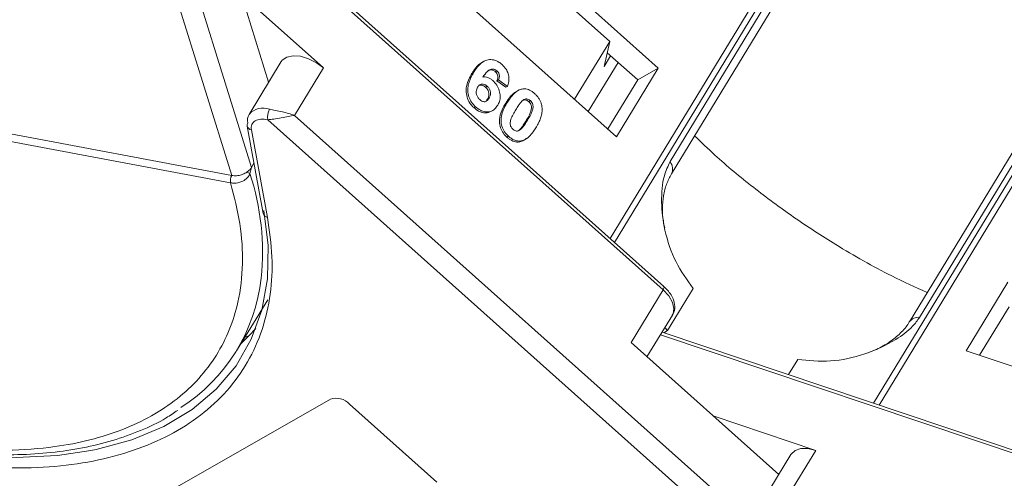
# Model space of a CAD drawing. Header units: millimetres. Extents: x 1678 to 3141, y 466 to 1499.
# Tile 37 of 81: x 2509 to 2566, y 1279 to 1306. Entities that reach past the tile are written whole.
import ezdxf

# ---------------------------------------------------------------- set-up
doc = ezdxf.new("R2010")
doc.units = ezdxf.units.MM

msp = doc.modelspace()

# ---------------------------------------------------------------- linework, layer by layer
at = {"color": 7, "linetype": 'Continuous', "lineweight": 15}
for p, q in [((2565.409, 1329.415), (2543.517, 1293.437)), ((2543.775, 1293.207), (2565.655, 1329.165)), ((2512.192, 1326.997), (2521.48, 1297.106)), ((2522.627, 1297.575), (2513.552, 1326.78)), ((2562.324, 1323.079), (2547.011, 1297.913)), ((2547.091, 1297.2), (2562.403, 1322.366)), ((2580.73, 1319.783), (2558.863, 1283.847)), ((2559.183, 1283.74), (2581.062, 1319.696)), ((2561.547, 1288.845), (2576.86, 1314.011)), ((2576.261, 1313.752), (2560.948, 1288.586)), ((2521.377, 1312.965), (2546.604, 1290.443)), ((2546.657, 1290.634), (2521.471, 1313.119)), ((2520.606, 1312.25), (2523.625, 1302.536)), ((2546.325, 1303.354), (2536.15, 1312.438)), ((2538.092, 1309.735), (2543.497, 1304.91)), ((2533.722, 1308.448), (2543.897, 1299.364)), ((2526.819, 1303.371), (2522.039, 1307.638)), ((2471.194, 1306.534), (2521.479, 1297.107)), ((2521.415, 1296.677), (2471.13, 1306.104)), ((2541.452, 1301.548), (2543.497, 1304.91)), ((2543.497, 1304.91), (2543.164, 1303.449)), ((2545.124, 1302.668), (2543.348, 1304.254)), ((2524.355, 1303.737), (2522.488, 1300.668)), ((2536.145, 1303.747), (2536.049, 1303.692)), ((2543.978, 1303.691), (2542.243, 1300.841)), ((2543.164, 1303.449), (2543.546, 1304.077)), ((2525.138, 1300.609), (2526.819, 1303.371)), ((2535.47, 1303.049), (2535.566, 1303.103)), ((2536.921, 1303.207), (2536.825, 1303.152)), ((2543.897, 1299.364), (2546.325, 1303.354)), ((2546.325, 1303.354), (2545.124, 1302.668)), ((2537.02, 1302.682), (2536.924, 1302.627)), ((2536.924, 1302.627), (2537.445, 1302.242)), ((2537.541, 1302.297), (2537.02, 1302.682)), ((2543.39, 1299.817), (2545.124, 1302.668)), ((2536.357, 1302.302), (2536.261, 1302.247)), ((2537.541, 1302.297), (2537.445, 1302.242)), ((2538.008, 1301.956), (2537.912, 1301.901)), ((2536.466, 1301.606), (2536.37, 1301.551)), ((2537.439, 1301.323), (2537.535, 1301.378)), ((2538.872, 1301.466), (2538.776, 1301.411)), ((2535.683, 1301.107), (2535.587, 1301.052)), ((2536.591, 1300.844), (2536.687, 1300.899)), ((2523.574, 1300.355), (2554.547, 1272.703)), ((2553.613, 1275.187), (2525.138, 1300.609)), ((2538.706, 1300.325), (2538.61, 1300.27)), ((2522.375, 1299.984), (2523.316, 1294.893)), ((2522.621, 1299.757), (2523.562, 1294.666)), ((2538.291, 1299.781), (2538.195, 1299.726)), ((2537.608, 1299.388), (2537.512, 1299.333)), ((2538.339, 1299.12), (2538.243, 1299.065)), ((2538.625, 1299.252), (2538.721, 1299.307)), ((2522.627, 1297.575), (2522.541, 1297.217)), ((2522.775, 1297.818), (2522.627, 1297.575)), ((2521.417, 1296.677), (2521.415, 1296.677)), ((2548.36, 1290.536), (2546.866, 1288.081)), ((2566.687, 1290.889), (2564.259, 1286.899)), ((2546.604, 1290.443), (2544.737, 1287.374)), ((2521.763, 1286.895), (2523.575, 1289.872)), ((2566.758, 1289.461), (2565.04, 1286.637)), ((2545.666, 1286.544), (2547.148, 1288.979)), ((2522.483, 1287.772), (2522.878, 1288.193)), ((2546.712, 1288.263), (2546.866, 1288.081)), ((2522.04, 1287.35), (2522.483, 1287.772)), ((2522.254, 1287.702), (2522.483, 1287.772)), ((2546.45, 1287.833), (2579.806, 1276.629)), ((2579.96, 1276.761), (2546.543, 1287.985)), ((2546.866, 1288.081), (2546.641, 1287.952)), ((2544.737, 1287.374), (2553.339, 1279.694)), ((2564.259, 1286.899), (2577, 1282.62)), ((2553.909, 1285.511), (2554.447, 1286.396)), ((2513.779, 1276.404), (2527.223, 1284.089)), ((2528.339, 1283.796), (2533.426, 1279.254)), ((2555.501, 1281.097), (2549.516, 1283.107)), ((2554.055, 1280.869), (2552.187, 1277.8)), ((2553.82, 1278.335), (2555.501, 1281.097))]:
    msp.add_line(p, q, dxfattribs=at)
at = {"color": 7, "linetype": 'Continuous', "lineweight": 15, "flags": 128}
for points in [[(2524.355, 1303.737), (2524.424, 1303.828), (2524.687, 1304.005), (2525.051, 1304.081), (2525.485, 1304.048), (2525.95, 1303.909), (2526.408, 1303.677), (2526.819, 1303.371)], [(2523.355, 1295.077), (2523.597, 1293.036), (2523.554, 1291.091), (2523.225, 1289.262), (2522.614, 1287.57), (2521.728, 1286.031), (2520.575, 1284.662), (2519.168, 1283.478), (2517.522, 1282.491), (2515.654, 1281.711), (2513.585, 1281.147), (2513.279, 1281.085)], [(2546.604, 1290.443), (2546.636, 1290.5), (2546.657, 1290.55), (2546.668, 1290.59), (2546.666, 1290.62), (2546.657, 1290.634)], [(2546.604, 1290.443), (2546.932, 1290.09), (2547.149, 1289.72), (2547.236, 1289.365), (2547.187, 1289.055), (2547.148, 1288.979)], [(2513.279, 1281.085), (2511.334, 1280.804), (2508.928, 1280.687), (2506.39, 1280.796), (2503.748, 1281.131), (2501.03, 1281.687), (2498.264, 1282.459), (2495.48, 1283.439), (2492.855, 1284.548)], [(2554.055, 1280.869), (2554.065, 1280.886), (2554.291, 1281.093), (2554.626, 1281.201), (2555.041, 1281.203), (2555.501, 1281.097)]]:
    msp.add_lwpolyline(points, dxfattribs=at)
at = {"color": 7, "linetype": 'Continuous', "lineweight": 15}
for centre, radius, start, end in [((2523.295, 1299.972), 1.066, 68.65366, 139.28202), ((2524.461, 1300.51), 0.901, 149.67931, 189.91337), ((2523.086, 1300.322), 0.691, 150.01664, 192.97466), ((2522.632, 1300.026), 0.26, 147.17786, 189.40146), ((2522.672, 1300.059), 0.306, 194.22111, 260.39446), ((2546.461, 1297.491), 0.693, 335.20059, 37.52775), ((2521.989, 1296.811), 0.59, 149.93318, 193.12735), ((2521.994, 1296.811), 0.592, 150.11963, 193.15249), ((2522.135, 1296.578), 0.757, 57.60765, 72.91867), ((2508.604, 1292.653), 14.665, 354.06542, 18.13121), ((2523.613, 1294.969), 0.306, 194.22111, 260.39446), ((2512.942, 1292.261), 10.31, 302.75089, 353.73915), ((2561.471, 1288.2), 0.65, 83.27836, 143.80523), ((2527.546, 1283.048), 1.09, 43.32862, 107.22701)]:
    msp.add_arc(centre, radius, start, end, dxfattribs=at)
for points, knots in [([(2521.415, 1296.677), (2521.619, 1295.88), (2522.032, 1294.262), (2522.163, 1291.932), (2521.926, 1289.871), (2521.377, 1288.103), (2520.618, 1286.613), (2519.602, 1285.265), (2517.913, 1283.687), (2515.764, 1282.479), (2513.243, 1281.678), (2511.008, 1281.248), (2508.403, 1281.058), (2505.452, 1281.182), (2502.418, 1281.612), (2499.293, 1282.337), (2496.059, 1283.373), (2493.006, 1284.623), (2490.21, 1285.997), (2487.696, 1287.421), (2485.251, 1289), (2482.126, 1291.295), (2479.285, 1293.812), (2476.83, 1296.455), (2475.047, 1298.659), (2473.42, 1301.07), (2472.03, 1303.636), (2471.427, 1305.29), (2471.13, 1306.104)], [0, 0, 0, 0, 0.038862, 0.078912, 0.1200677, 0.1522272, 0.1843815, 0.2172151, 0.2500433, 0.3156185, 0.347778, 0.3799323, 0.4210926, 0.4611415, 0.5, 0.5388632, 0.578912, 0.6200677, 0.6522272, 0.6843815, 0.7172151, 0.7500433, 0.8156185, 0.847778, 0.8799323, 0.9210926, 0.9611404, 1, 1, 1, 1]), ([(2536.053, 1303.683), (2536.033, 1303.674), (2535.833, 1303.588), (2535.656, 1303.336), (2535.507, 1303.107), (2535.47, 1303.049)], [0, 0, 0, 0, 0.075774, 0.763645, 1, 1, 1, 1]), ([(2535.566, 1303.103), (2535.617, 1303.184), (2535.773, 1303.425), (2536.038, 1303.715), (2536.405, 1303.869), (2536.738, 1303.858), (2537.025, 1303.732), (2537.177, 1303.606), (2537.232, 1303.561)], [0, 0, 0, 0, 0.1423372, 0.4291269, 0.5899433, 0.7512055, 0.9098946, 1, 1, 1, 1]), ([(2535.683, 1301.107), (2535.601, 1301.19), (2535.436, 1301.357), (2535.282, 1301.685), (2535.21, 1302.038), (2535.258, 1302.503), (2535.414, 1302.847), (2535.544, 1303.067), (2535.566, 1303.103)], [0, 0, 0, 0, 0.148269, 0.297647, 0.442421, 0.607851, 0.935658, 1, 1, 1, 1]), ([(2536.921, 1303.207), (2536.884, 1303.235), (2536.811, 1303.289), (2536.677, 1303.315), (2536.523, 1303.289), (2536.319, 1303.129), (2536.191, 1302.958), (2536.104, 1302.842)], [0, 0, 0, 0, 0.112049, 0.22438, 0.370115, 0.570276, 1, 1, 1, 1]), ([(2536.373, 1303.186), (2536.374, 1303.187), (2536.41, 1303.221), (2536.507, 1303.252), (2536.643, 1303.256), (2536.754, 1303.21), (2536.805, 1303.169), (2536.825, 1303.152)], [0, 0, 0, 0, 0.007515, 0.325815, 0.646173, 0.861137, 1, 1, 1, 1]), ([(2536.825, 1303.152), (2536.857, 1303.12), (2536.914, 1303.062), (2536.963, 1302.951), (2536.981, 1302.833), (2536.963, 1302.723), (2536.936, 1302.655), (2536.924, 1302.627)], [0, 0, 0, 0, 0.225388, 0.401037, 0.576559, 0.822036, 1, 1, 1, 1]), ([(2537.02, 1302.682), (2537.041, 1302.736), (2537.074, 1302.822), (2537.071, 1302.962), (2537.034, 1303.072), (2536.977, 1303.153), (2536.936, 1303.192), (2536.921, 1303.207)], [0, 0, 0, 0, 0.33384, 0.524547, 0.716372, 0.891824, 1, 1, 1, 1]), ([(2537.232, 1303.561), (2537.315, 1303.477), (2537.464, 1303.325), (2537.594, 1303.035), (2537.644, 1302.728), (2537.607, 1302.48), (2537.555, 1302.338), (2537.541, 1302.297)], [0, 0, 0, 0, 0.2426908, 0.4390024, 0.635006, 0.8950587, 1, 1, 1, 1]), ([(2535.47, 1303.049), (2535.422, 1302.965), (2535.277, 1302.714), (2535.129, 1302.323), (2535.127, 1301.858), (2535.237, 1301.49), (2535.412, 1301.218), (2535.544, 1301.093), (2535.587, 1301.052)], [0, 0, 0, 0, 0.1472478, 0.443999, 0.6050059, 0.7662416, 0.9237063, 1, 1, 1, 1]), ([(2536.104, 1302.842), (2536.152, 1302.845), (2536.248, 1302.852), (2536.375, 1302.826), (2536.474, 1302.784), (2536.548, 1302.745), (2536.62, 1302.696), (2536.666, 1302.657), (2536.689, 1302.637)], [0, 0, 0, 0, 0.243654, 0.49576, 0.617892, 0.741503, 0.870025, 1, 1, 1, 1]), ([(2536.689, 1302.637), (2536.77, 1302.553), (2536.934, 1302.383), (2537.075, 1302.053), (2537.132, 1301.717), (2537.09, 1301.42), (2537.007, 1301.263), (2536.97, 1301.193)], [0, 0, 0, 0, 0.2102159, 0.4219747, 0.6200164, 0.8310369, 1, 1, 1, 1]), ([(2535.922, 1301.525), (2535.882, 1301.567), (2535.8, 1301.654), (2535.732, 1301.825), (2535.71, 1301.994), (2535.742, 1302.139), (2535.783, 1302.215), (2535.802, 1302.252)], [0, 0, 0, 0, 0.207905, 0.419981, 0.630626, 0.821735, 1, 1, 1, 1]), ([(2535.802, 1302.252), (2535.836, 1302.3), (2535.892, 1302.379), (2536.014, 1302.431), (2536.132, 1302.428), (2536.252, 1302.386), (2536.323, 1302.329), (2536.357, 1302.302)], [0, 0, 0, 0, 0.2767209, 0.4568705, 0.6370074, 0.8240683, 1, 1, 1, 1]), ([(2535.874, 1302.349), (2535.889, 1302.356), (2535.936, 1302.38), (2536.037, 1302.372), (2536.156, 1302.332), (2536.227, 1302.275), (2536.261, 1302.247)], [0, 0, 0, 0, 0.13232, 0.420099, 0.718939, 1, 1, 1, 1]), ([(2536.261, 1302.247), (2536.302, 1302.205), (2536.378, 1302.128), (2536.445, 1301.979), (2536.47, 1301.829), (2536.441, 1301.68), (2536.394, 1301.595), (2536.37, 1301.551)], [0, 0, 0, 0, 0.213757, 0.394944, 0.576585, 0.777311, 1, 1, 1, 1]), ([(2536.357, 1302.302), (2536.398, 1302.26), (2536.474, 1302.183), (2536.541, 1302.034), (2536.566, 1301.883), (2536.537, 1301.735), (2536.49, 1301.65), (2536.466, 1301.606)], [0, 0, 0, 0, 0.213757, 0.394944, 0.576585, 0.777311, 1, 1, 1, 1]), ([(2537.535, 1301.378), (2537.586, 1301.458), (2537.703, 1301.642), (2537.946, 1301.924), (2538.193, 1302.102), (2538.37, 1302.139), (2538.389, 1302.143)], [0, 0, 0, 0, 0.2373811, 0.5389182, 0.9490817, 1, 1, 1, 1]), ([(2538.389, 1302.143), (2538.436, 1302.149), (2538.532, 1302.16), (2538.682, 1302.135), (2538.833, 1302.079), (2538.955, 1302.006), (2539.05, 1301.935), (2539.097, 1301.895), (2539.121, 1301.875)], [0, 0, 0, 0, 0.193776, 0.3936, 0.587864, 0.788908, 0.894169, 1, 1, 1, 1]), ([(2536.466, 1301.606), (2536.431, 1301.555), (2536.376, 1301.475), (2536.262, 1301.406), (2536.152, 1301.402), (2536.033, 1301.438), (2535.961, 1301.494), (2535.922, 1301.525)], [0, 0, 0, 0, 0.288697, 0.463553, 0.639942, 0.801808, 1, 1, 1, 1]), ([(2536.37, 1301.551), (2536.337, 1301.498), (2536.291, 1301.426), (2536.218, 1301.39), (2536.198, 1301.38)], [0, 0, 0, 0, 0.726318, 1, 1, 1, 1]), ([(2537.608, 1299.388), (2537.526, 1299.471), (2537.36, 1299.638), (2537.209, 1299.96), (2537.143, 1300.317), (2537.223, 1300.824), (2537.408, 1301.152), (2537.535, 1301.378)], [0, 0, 0, 0, 0.147528, 0.296569, 0.43214, 0.608737, 1, 1, 1, 1]), ([(2537.915, 1301.895), (2537.888, 1301.875), (2537.791, 1301.803), (2537.671, 1301.659), (2537.542, 1301.487), (2537.473, 1301.377), (2537.439, 1301.323)], [0, 0, 0, 0, 0.139959, 0.4939, 0.74658, 1, 1, 1, 1]), ([(2538.021, 1300.936), (2538.046, 1300.977), (2538.097, 1301.058), (2538.168, 1301.166), (2538.235, 1301.259), (2538.297, 1301.339), (2538.362, 1301.416), (2538.412, 1301.46), (2538.437, 1301.482)], [0, 0, 0, 0, 0.20527, 0.410616, 0.557148, 0.703844, 0.851475, 1, 1, 1, 1]), ([(2538.437, 1301.482), (2538.478, 1301.511), (2538.544, 1301.558), (2538.66, 1301.574), (2538.763, 1301.544), (2538.833, 1301.498), (2538.868, 1301.469), (2538.872, 1301.466)], [0, 0, 0, 0, 0.334804, 0.542561, 0.750382, 0.970721, 1, 1, 1, 1]), ([(2538.455, 1301.492), (2538.46, 1301.495), (2538.491, 1301.514), (2538.565, 1301.517), (2538.667, 1301.49), (2538.737, 1301.443), (2538.772, 1301.414), (2538.776, 1301.411)], [0, 0, 0, 0, 0.056934, 0.351477, 0.64611, 0.958491, 1, 1, 1, 1]), ([(2538.776, 1301.411), (2538.81, 1301.374), (2538.871, 1301.311), (2538.925, 1301.192), (2538.942, 1301.043), (2538.904, 1300.82), (2538.78, 1300.556), (2538.667, 1300.366), (2538.61, 1300.27)], [0, 0, 0, 0, 0.105646, 0.186221, 0.267042, 0.431541, 0.712708, 1, 1, 1, 1]), ([(2538.872, 1301.466), (2538.906, 1301.429), (2538.967, 1301.366), (2539.021, 1301.247), (2539.038, 1301.098), (2539, 1300.875), (2538.876, 1300.611), (2538.763, 1300.421), (2538.706, 1300.325)], [0, 0, 0, 0, 0.105646, 0.186221, 0.267042, 0.431541, 0.712708, 1, 1, 1, 1]), ([(2539.121, 1301.875), (2539.162, 1301.835), (2539.247, 1301.756), (2539.356, 1301.617), (2539.448, 1301.461), (2539.503, 1301.318), (2539.535, 1301.197), (2539.544, 1301.134), (2539.549, 1301.103)], [0, 0, 0, 0, 0.192627, 0.388684, 0.582013, 0.783201, 0.891038, 1, 1, 1, 1]), ([(2523.683, 1300.965), (2523.792, 1300.943), (2524.033, 1300.894), (2524.552, 1300.795), (2524.908, 1300.682), (2525.138, 1300.609)], [0, 0, 0, 0, 0.227063, 0.501587, 1, 1, 1, 1]), ([(2535.587, 1301.052), (2535.676, 1300.981), (2535.856, 1300.838), (2536.153, 1300.747), (2536.41, 1300.75), (2536.535, 1300.826), (2536.585, 1300.857)], [0, 0, 0, 0, 0.27888, 0.560548, 0.823047, 1, 1, 1, 1]), ([(2536.97, 1301.193), (2536.915, 1301.115), (2536.804, 1300.958), (2536.556, 1300.818), (2536.263, 1300.797), (2535.954, 1300.891), (2535.773, 1301.035), (2535.683, 1301.107)], [0, 0, 0, 0, 0.197831, 0.3973, 0.59891, 0.798741, 1, 1, 1, 1]), ([(2537.439, 1301.323), (2537.391, 1301.24), (2537.243, 1300.983), (2537.082, 1300.601), (2537.055, 1300.148), (2537.151, 1299.799), (2537.319, 1299.52), (2537.457, 1299.386), (2537.512, 1299.333)], [0, 0, 0, 0, 0.14647, 0.452057, 0.603668, 0.755929, 0.902439, 1, 1, 1, 1]), ([(2537.857, 1299.797), (2537.816, 1299.841), (2537.751, 1299.911), (2537.702, 1300.037), (2537.693, 1300.188), (2537.735, 1300.408), (2537.862, 1300.664), (2537.968, 1300.845), (2538.021, 1300.936)], [0, 0, 0, 0, 0.125351, 0.2021974, 0.2791824, 0.4597421, 0.727968, 1, 1, 1, 1]), ([(2539.549, 1301.103), (2539.554, 1301.047), (2539.564, 1300.935), (2539.544, 1300.733), (2539.491, 1300.501), (2539.399, 1300.269), (2539.299, 1300.065), (2539.23, 1299.947), (2539.195, 1299.888)], [0, 0, 0, 0, 0.118432, 0.2393289, 0.4494336, 0.6641784, 0.8318201, 1, 1, 1, 1]), ([(2525.138, 1300.609), (2525.019, 1300.59), (2524.78, 1300.553), (2524.358, 1300.468), (2523.931, 1300.383), (2523.688, 1300.364), (2523.574, 1300.355)], [0, 0, 0, 0, 0.251519, 0.501784, 0.765632, 1, 1, 1, 1]), ([(2538.61, 1300.27), (2538.585, 1300.229), (2538.534, 1300.148), (2538.463, 1300.04), (2538.397, 1299.947), (2538.335, 1299.868), (2538.27, 1299.792), (2538.22, 1299.748), (2538.195, 1299.726)], [0, 0, 0, 0, 0.205942, 0.411959, 0.558149, 0.704502, 0.851801, 1, 1, 1, 1]), ([(2538.706, 1300.325), (2538.681, 1300.284), (2538.63, 1300.203), (2538.559, 1300.095), (2538.493, 1300.002), (2538.431, 1299.923), (2538.366, 1299.846), (2538.316, 1299.803), (2538.291, 1299.781)], [0, 0, 0, 0, 0.205942, 0.411959, 0.558149, 0.704502, 0.851801, 1, 1, 1, 1]), ([(2538.291, 1299.781), (2538.251, 1299.752), (2538.185, 1299.705), (2538.07, 1299.689), (2537.968, 1299.718), (2537.898, 1299.763), (2537.862, 1299.793), (2537.857, 1299.797)], [0, 0, 0, 0, 0.333678, 0.540413, 0.747264, 0.961209, 1, 1, 1, 1]), ([(2539.195, 1299.888), (2539.144, 1299.807), (2539.027, 1299.624), (2538.788, 1299.345), (2538.543, 1299.164), (2538.365, 1299.125), (2538.339, 1299.12)], [0, 0, 0, 0, 0.236629, 0.537361, 0.932986, 1, 1, 1, 1]), ([(2537.512, 1299.333), (2537.555, 1299.297), (2537.642, 1299.223), (2537.785, 1299.137), (2537.935, 1299.077), (2538.063, 1299.054), (2538.166, 1299.054), (2538.218, 1299.061), (2538.243, 1299.065)], [0, 0, 0, 0, 0.193594, 0.390501, 0.584817, 0.78683, 0.892868, 1, 1, 1, 1]), ([(2538.339, 1299.12), (2538.292, 1299.114), (2538.197, 1299.103), (2538.046, 1299.128), (2537.895, 1299.184), (2537.774, 1299.257), (2537.678, 1299.328), (2537.631, 1299.368), (2537.608, 1299.388)], [0, 0, 0, 0, 0.1937693, 0.3935642, 0.587886, 0.7891312, 0.8942826, 1, 1, 1, 1]), ([(2538.243, 1299.065), (2538.288, 1299.076), (2538.38, 1299.099), (2538.508, 1299.162), (2538.583, 1299.225), (2538.622, 1299.257)], [0, 0, 0, 0, 0.320929, 0.648209, 1, 1, 1, 1]), ([(2561.988, 1290.295), (2561.299, 1290.606), (2559.485, 1291.425), (2556.876, 1292.922), (2554.185, 1294.666), (2551.833, 1296.415), (2549.901, 1298.004), (2548.83, 1299.045), (2548.442, 1299.422)], [0, 0, 0, 0, 0.138435, 0.364297, 0.540845, 0.717422, 0.897727, 1, 1, 1, 1]), ([(2547.011, 1297.913), (2546.888, 1297.646), (2546.574, 1296.963), (2546.47, 1295.555), (2546.673, 1293.829), (2547.28, 1292.024), (2548.001, 1291.031), (2548.36, 1290.536)], [0, 0, 0, 0, 0.125713, 0.321276, 0.524466, 0.763484, 1, 1, 1, 1]), ([(2522.541, 1297.217), (2522.52, 1297.172), (2522.477, 1297.075), (2522.371, 1296.95), (2522.235, 1296.84), (2522.055, 1296.742), (2521.85, 1296.68), (2521.622, 1296.652), (2521.49, 1296.668), (2521.417, 1296.677)], [0, 0, 0, 0, 0.111997, 0.244844, 0.369168, 0.500899, 0.687533, 0.828138, 1, 1, 1, 1]), ([(2521.479, 1297.107), (2521.479, 1297.107), (2521.479, 1297.106), (2521.48, 1297.106), (2521.48, 1297.106), (2521.48, 1297.106)], [0, 0, 0, 0, 0.384666, 0.692333, 1, 1, 1, 1]), ([(2521.48, 1297.106), (2521.571, 1297.097), (2521.754, 1297.078), (2522.049, 1297.14), (2522.248, 1297.229), (2522.342, 1297.291), (2522.357, 1297.301)], [0, 0, 0, 0, 0.313357, 0.626713, 0.94007, 1, 1, 1, 1]), ([(2546.697, 1294.072), (2546.669, 1294.201), (2546.585, 1294.58), (2546.557, 1295.211), (2546.615, 1295.941), (2546.789, 1296.632), (2546.991, 1297.009), (2547.093, 1297.198)], [0, 0, 0, 0, 0.107071, 0.314953, 0.53614, 0.767019, 1, 1, 1, 1]), ([(2523.562, 1294.666), (2523.673, 1293.894), (2523.894, 1292.349), (2523.77, 1290.162), (2523.305, 1288.102), (2522.456, 1286.212), (2521.249, 1284.536), (2519.714, 1283.113), (2517.886, 1281.951), (2515.791, 1281.058), (2513.443, 1280.438), (2510.86, 1280.075), (2508.975, 1280.077), (2508.021, 1280.078)], [0, 0, 0, 0, 0.089814, 0.179634, 0.271599, 0.3642, 0.456801, 0.548766, 0.638577, 0.728401, 0.818212, 0.908035, 1, 1, 1, 1]), ([(2547.136, 1288.986), (2547.153, 1289.005), (2547.265, 1289.136), (2547.303, 1289.483), (2547.221, 1289.885), (2547.025, 1290.23), (2546.834, 1290.485), (2546.666, 1290.61), (2546.603, 1290.656)], [0, 0, 0, 0, 0.042513, 0.286937, 0.539249, 0.71447, 0.894018, 1, 1, 1, 1]), ([(2554.447, 1286.396), (2555.076, 1286.333), (2556.334, 1286.206), (2558.376, 1286.643), (2560.008, 1287.401), (2561.069, 1288.192), (2561.418, 1288.668), (2561.547, 1288.845)], [0, 0, 0, 0, 0.249096, 0.498243, 0.745205, 0.90541, 1, 1, 1, 1]), ([(2560.938, 1288.586), (2560.926, 1288.562), (2560.819, 1288.333), (2560.445, 1287.923), (2559.819, 1287.398), (2559.165, 1287.018), (2558.708, 1286.85), (2558.545, 1286.789)], [0, 0, 0, 0, 0.032923, 0.312637, 0.578403, 0.849061, 1, 1, 1, 1]), ([(2487.538, 1287.361), (2488.386, 1286.863), (2489.575, 1286.165), (2491.375, 1285.241), (2492.919, 1284.505), (2494.773, 1283.713), (2496.722, 1282.98), (2498.755, 1282.324), (2500.832, 1281.769), (2502.923, 1281.332), (2505.003, 1281.024), (2507.05, 1280.854), (2509.045, 1280.828), (2510.97, 1280.949), (2512.81, 1281.222), (2514.554, 1281.646), (2516.178, 1282.234), (2517.447, 1282.827), (2518.11, 1283.281), (2518.329, 1283.431)], [0, 0, 0, 0, 0.077451, 0.108605, 0.160215, 0.21354, 0.270476, 0.329588, 0.390299, 0.452158, 0.514859, 0.578189, 0.642011, 0.706243, 0.770853, 0.835851, 0.901304, 0.967344, 1, 1, 1, 1])]:
    msp.add_open_spline(points, degree=3, knots=knots, dxfattribs=at)
for points in [[(2522.851, 1300.297), (2522.768, 1300.231), (2522.604, 1300.099), (2522.615, 1299.871), (2522.621, 1299.757)], [(2523.574, 1300.355), (2523.432, 1300.376), (2523.149, 1300.419), (2522.95, 1300.338), (2522.851, 1300.297)], [(2522.357, 1297.301), (2522.412, 1297.342), (2522.522, 1297.425), (2522.592, 1297.525), (2522.627, 1297.575)]]:
    msp.add_open_spline(points, degree=3, dxfattribs=at)

doc.saveas('drawing.dxf')
